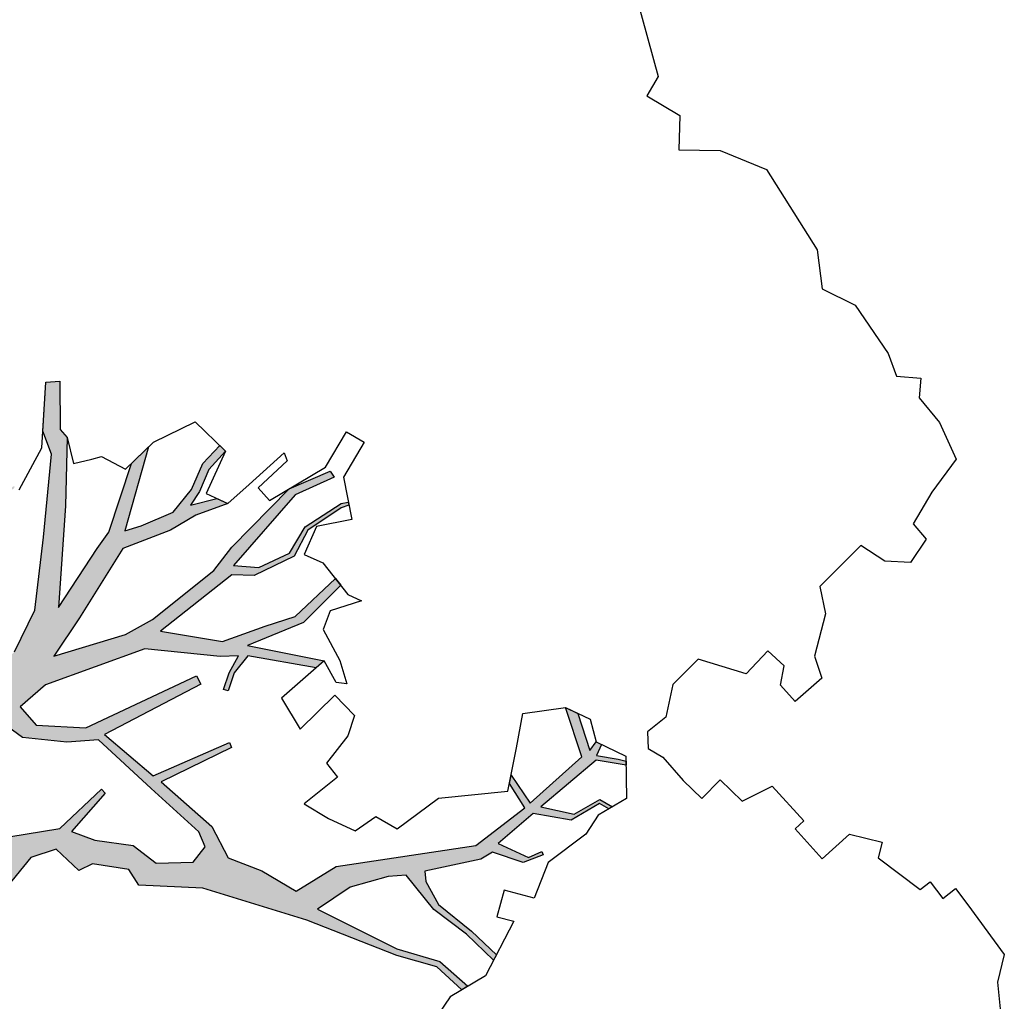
# Model space of a CAD drawing. Header units: feet. Extents: x 1377751 to 1381179, y 448542 to 452320.
# Tile 70 of 205: x 1377892.53 to 1377900.2, y 449423.95 to 449431.6. Entities that reach past the tile are written whole.
import ezdxf

# ---------------------------------------------------------------- set-up
doc = ezdxf.new("R2010")
doc.units = ezdxf.units.FT
doc.header["$MEASUREMENT"] = 0
doc.layers.add('MA- HONEY LOCUST TREE', color=3, linetype='Continuous')
doc.layers.add('VG_P_Cells', color=3, linetype='Continuous')

# ---------------------------------------------------------------- blocks, each defined once
blk = doc.blocks.new('HONEY LOCUST')
at = {"layer": 'MA- HONEY LOCUST TREE'}
h = blk.add_hatch(color=256, dxfattribs=at)
h.dxf.hatch_style = 1
edge = h.paths.add_edge_path()
edge.add_line((0.8085, 3.5453), (0.7696, 4.0607))
edge.add_line((0.7696, 4.0607), (0.6314, 4.6104))
edge.add_line((0.6314, 4.6104), (0.5026, 4.8031))
edge.add_line((0.5026, 4.8031), (0.2109, 4.9619))
edge.add_line((0.2109, 4.9619), (0.2039, 5.5273))
edge.add_line((0.2039, 5.5273), (0.2179, 5.5271))
edge.add_line((0.2179, 5.5271), (0.2493, 5.0074))
edge.add_line((0.2493, 5.0074), (0.5322, 4.855))
edge.add_line((0.5322, 4.855), (0.6364, 4.8914))
edge.add_line((0.6364, 4.8914), (0.5057, 5.4099))
edge.add_line((0.5057, 5.4099), (0.363, 5.5779))
edge.add_line((0.363, 5.5779), (0.2763, 5.5973))
edge.add_line((0.2763, 5.5973), (0.2805, 5.616))
edge.add_line((0.2805, 5.616), (0.3841, 5.5929))
edge.add_line((0.3841, 5.5929), (0.5169, 5.4469))
edge.add_line((0.5169, 5.4469), (0.5318, 5.5169))
edge.add_line((0.5318, 5.5169), (0.543, 5.5048))
edge.add_line((0.543, 5.5048), (0.5359, 5.4359))
edge.add_line((0.5359, 5.4359), (0.6832, 4.9115))
edge.add_line((0.6832, 4.9115), (0.7496, 4.6061))
edge.add_line((0.7496, 4.6061), (0.8749, 4.1504))
edge.add_line((0.8749, 4.1504), (0.9442, 3.8979))
edge.add_line((0.9442, 3.8979), (0.9636, 3.6505))
edge.add_line((0.9636, 3.6505), (1.2074, 3.7311))
edge.add_line((1.2074, 3.7311), (1.4297, 4.1168))
edge.add_line((1.4297, 4.1168), (1.4472, 4.6018))
edge.add_line((1.4472, 4.6018), (1.3296, 4.9445))
edge.add_line((1.3296, 4.9445), (0.9753, 5.393))
edge.add_line((0.9753, 5.393), (0.5625, 5.8956))
edge.add_line((0.5625, 5.8956), (0.3875, 5.9754))
edge.add_line((0.3875, 5.9754), (0.1346, 6.2614))
edge.add_line((0.1346, 6.2614), (0.2048, 6.3444))
edge.add_line((0.2048, 6.3444), (0.4732, 6.0805))
edge.add_line((0.4732, 6.0805), (0.5552, 6.0741))
edge.add_line((0.5552, 6.0741), (0.9249, 5.6888))
edge.add_line((0.9249, 5.6888), (1.4439, 5.0896))
edge.add_line((1.4439, 5.0896), (1.3326, 5.6272))
edge.add_line((1.3326, 5.6272), (1.3091, 5.7827))
edge.add_line((1.3091, 5.7827), (1.053, 6.2853))
edge.add_line((1.053, 6.2853), (1.0565, 6.4715))
edge.add_line((1.0565, 6.4715), (1.3877, 5.8777))
edge.add_line((1.3877, 5.8777), (1.4508, 5.9963))
edge.add_line((1.4508, 5.9963), (1.5535, 6.247))
edge.add_line((1.5535, 6.247), (1.5277, 6.474))
edge.add_line((1.5277, 6.474), (1.4478, 6.6782))
edge.add_line((1.4478, 6.6782), (1.4437, 6.8717))
edge.add_line((1.4437, 6.8717), (1.5044, 6.873))
edge.add_line((1.5044, 6.873), (1.5135, 6.679))
edge.add_line((1.5135, 6.679), (1.5833, 6.507))
edge.add_line((1.5833, 6.507), (1.6093, 6.3807))
edge.add_line((1.6093, 6.3807), (1.7184, 6.5637))
edge.add_line((1.7184, 6.5637), (1.8068, 6.5962))
edge.add_line((1.8068, 6.5962), (1.6934, 6.355))
edge.add_line((1.6934, 6.355), (1.6367, 6.1322))
edge.add_line((1.6367, 6.1322), (1.4739, 5.7701))
edge.add_line((1.4739, 5.7701), (1.6179, 5.1482))
edge.add_line((1.6179, 5.1482), (1.6881, 4.7956))
edge.add_line((1.6881, 4.7956), (1.9635, 5.309))
edge.add_line((1.9635, 5.309), (2.0308, 5.5411))
edge.add_line((2.0308, 5.5411), (2.0985, 6.1495))
edge.add_line((2.0985, 6.1495), (2.0689, 6.3766))
edge.add_line((2.0689, 6.3766), (2.0637, 7.0154))
edge.add_line((2.0637, 7.0154), (2.1918, 7.3378))
edge.add_line((2.1918, 7.3378), (2.2456, 7.3271))
edge.add_line((2.2456, 7.3271), (2.129, 7.0139))
edge.add_line((2.129, 7.0139), (2.1781, 6.2853))
edge.add_line((2.1781, 6.2853), (2.3304, 6.414))
edge.add_line((2.3304, 6.414), (2.4193, 6.6616))
edge.add_line((2.4193, 6.6616), (2.3606, 6.8935))
edge.add_line((2.3606, 6.8935), (2.4298, 7.2204))
edge.add_line((2.4298, 7.2204), (2.4615, 7.2677))
edge.add_line((2.4615, 7.2677), (2.482, 7.254))
edge.add_line((2.482, 7.254), (2.4543, 7.1979))
edge.add_line((2.4543, 7.1979), (2.3935, 6.8886))
edge.add_line((2.3935, 6.8886), (2.4609, 6.6708))
edge.add_line((2.4609, 6.6708), (2.3467, 6.3442))
edge.add_line((2.3467, 6.3442), (2.2218, 6.2252))
edge.add_line((2.2218, 6.2252), (2.1381, 5.5209))
edge.add_line((2.1381, 5.5209), (2.5367, 5.8053))
edge.add_line((2.5367, 5.8053), (2.6881, 6.1258))
edge.add_line((2.6881, 6.1258), (2.798, 6.3446))
edge.add_line((2.798, 6.3446), (2.8126, 6.7748))
edge.add_line((2.8126, 6.7748), (2.8785, 6.7671))
edge.add_line((2.8785, 6.7671), (2.8784, 6.357))
edge.add_line((2.8784, 6.357), (2.6959, 5.9226))
edge.add_line((2.6959, 5.9226), (3.204, 6.2589))
edge.add_line((3.204, 6.2589), (3.1984, 6.178))
edge.add_line((3.1984, 6.178), (2.7553, 5.8679))
edge.add_line((2.7553, 5.8679), (2.7754, 5.698))
edge.add_line((2.7754, 5.698), (2.8409, 5.5649))
edge.add_line((2.8409, 5.5649), (2.8056, 5.5476))
edge.add_line((2.8056, 5.5476), (2.7453, 5.6703))
edge.add_line((2.7453, 5.6703), (2.7038, 5.8157))
edge.add_line((2.7038, 5.8157), (2.6062, 5.7104))
edge.add_line((2.6062, 5.7104), (2.1492, 5.3384))
edge.add_line((2.1492, 5.3384), (1.8011, 4.5914))
edge.add_line((1.8011, 4.5914), (1.7825, 4.3309))
edge.add_line((1.7825, 4.3309), (1.97, 4.3175))
edge.add_line((1.97, 4.3175), (2.2591, 4.577))
edge.add_line((2.2591, 4.577), (2.583, 5.4732))
edge.add_line((2.583, 5.4732), (2.6518, 5.4526))
edge.add_line((2.6518, 5.4526), (2.3995, 4.6429))
edge.add_line((2.3995, 4.6429), (2.8957, 4.6835))
edge.add_line((2.8957, 4.6835), (3.1315, 5.2878))
edge.add_line((3.1315, 5.2878), (3.1715, 5.2718))
edge.add_line((3.1715, 5.2718), (2.9717, 4.6937))
edge.add_line((2.9717, 4.6937), (3.4963, 4.7274))
edge.add_line((3.4963, 4.7274), (3.7593, 4.6446))
edge.add_line((3.7593, 4.6446), (4.0184, 4.7596))
edge.add_line((4.0184, 4.7596), (4.3182, 4.8375))
edge.add_line((4.3182, 4.8375), (4.4039, 5.1931))
edge.add_line((4.4039, 5.1931), (5.0569, 6.0782))
edge.add_line((5.0569, 6.0782), (5.1205, 6.5562))
edge.add_line((5.1205, 6.5562), (4.9008, 6.6049))
edge.add_line((4.9008, 6.6049), (4.8641, 6.6592))
edge.add_line((4.8641, 6.6592), (5.1239, 6.611))
edge.add_line((5.1239, 6.611), (5.1524, 7.15))
edge.add_line((5.1524, 7.15), (4.7917, 7.3334))
edge.add_line((4.7917, 7.3334), (4.8919, 7.3692))
edge.add_line((4.8919, 7.3692), (5.1632, 7.2296))
edge.add_line((5.1632, 7.2296), (5.1494, 7.312))
edge.add_line((5.1494, 7.312), (5.1942, 7.3278))
edge.add_line((5.1942, 7.3278), (5.2254, 7.2394))
edge.add_line((5.2254, 7.2394), (5.367, 7.3381))
edge.add_line((5.367, 7.3381), (5.4212, 7.3701))
edge.add_line((5.4212, 7.3701), (5.443, 7.349))
edge.add_line((5.443, 7.349), (5.2498, 7.2118))
edge.add_line((5.2498, 7.2118), (5.2027, 6.6485))
edge.add_line((5.2027, 6.6485), (5.4263, 6.7917))
edge.add_line((5.4263, 6.7917), (5.4871, 7.0135))
edge.add_line((5.4871, 7.0135), (5.5965, 7.044))
edge.add_line((5.5965, 7.044), (5.5886, 7.0132))
edge.add_line((5.5886, 7.0132), (5.5072, 6.9929))
edge.add_line((5.5072, 6.9929), (5.4432, 6.7446))
edge.add_line((5.4432, 6.7446), (5.1962, 6.5702))
edge.add_line((5.1962, 6.5702), (5.17, 6.2133))
edge.add_line((5.17, 6.2133), (5.4133, 6.3014))
edge.add_line((5.4133, 6.3014), (5.4555, 6.4092))
edge.add_line((5.4555, 6.4092), (5.4791, 6.3988))
edge.add_line((5.4791, 6.3988), (5.4119, 6.2467))
edge.add_line((5.4119, 6.2467), (5.1856, 6.1324))
edge.add_line((5.1856, 6.1324), (5.1604, 6.0317))
edge.add_line((5.1604, 6.0317), (4.919, 5.656))
edge.add_line((4.919, 5.656), (4.9807, 5.6031))
edge.add_line((4.9807, 5.6031), (5.1776, 5.5474))
edge.add_line((5.1776, 5.5474), (5.5064, 5.582))
edge.add_line((5.5064, 5.582), (5.7723, 5.5897))
edge.add_line((5.7723, 5.5897), (5.7869, 5.5433))
edge.add_line((5.7869, 5.5433), (5.4952, 5.5384))
edge.add_line((5.4952, 5.5384), (5.1798, 5.4943))
edge.add_line((5.1798, 5.4943), (4.836, 5.5303))
edge.add_line((4.836, 5.5303), (4.7435, 5.4244))
edge.add_line((4.7435, 5.4244), (4.5935, 5.1561))
edge.add_line((4.5935, 5.1561), (4.536, 4.8558))
edge.add_line((4.536, 4.8558), (5.191, 5.0739))
edge.add_line((5.191, 5.0739), (5.4968, 5.2409))
edge.add_line((5.4968, 5.2409), (5.7884, 5.2574))
edge.add_line((5.7884, 5.2574), (5.7753, 5.2062))
edge.add_line((5.7753, 5.2062), (5.5105, 5.1945))
edge.add_line((5.5105, 5.1945), (5.2289, 5.0361))
edge.add_line((5.2289, 5.0361), (4.5377, 4.7353))
edge.add_line((4.5377, 4.7353), (3.7881, 4.3389))
edge.add_line((3.7881, 4.3389), (3.4185, 4.0035))
edge.add_line((3.4185, 4.0035), (3.2773, 4.0328))
edge.add_line((3.2773, 4.0328), (3.0468, 3.8646))
edge.add_line((3.0468, 3.8646), (3.0069, 3.754))
edge.add_line((3.0069, 3.754), (2.7632, 3.7451))
edge.add_line((2.7632, 3.7451), (2.6701, 3.5592))
edge.add_line((2.6701, 3.5592), (2.7048, 3.2371))
edge.add_line((2.7048, 3.2371), (2.6373, 2.3707))
edge.add_line((2.6373, 2.3707), (2.7195, 2.0795))
edge.add_line((2.7195, 2.0795), (2.9029, 2.0751))
edge.add_line((2.9029, 2.0751), (3.0738, 2.281))
edge.add_line((3.0738, 2.281), (3.1241, 2.2151))
edge.add_line((3.1241, 2.2151), (2.9834, 2.017))
edge.add_line((2.9834, 2.017), (3.3042, 1.9794))
edge.add_line((3.3042, 1.9794), (3.5825, 2.0438))
edge.add_line((3.5825, 2.0438), (3.8228, 1.865))
edge.add_line((3.8228, 1.865), (3.055, 1.8382))
edge.add_line((3.055, 1.8382), (2.7955, 1.7668))
edge.add_line((2.7955, 1.7668), (2.6576, 1.5135))
edge.add_line((2.6576, 1.5135), (2.4972, 1.6694))
edge.add_line((2.4972, 1.6694), (2.2725, 1.6124))
edge.add_line((2.2725, 1.6124), (2.2308, 1.7768))
edge.add_line((2.2308, 1.7768), (2.3878, 2.217))
edge.add_line((2.3878, 2.217), (2.4653, 2.5425))
edge.add_line((2.4653, 2.5425), (2.4337, 3.2512))
edge.add_line((2.4337, 3.2512), (2.1421, 3.015))
edge.add_line((2.1421, 3.015), (2.0118, 3.0302))
edge.add_line((2.0118, 3.0302), (2.0257, 3.149))
edge.add_line((2.0257, 3.149), (1.9661, 3.1859))
edge.add_line((1.9661, 3.1859), (2.4347, 3.5524))
edge.add_line((2.4347, 3.5524), (2.6709, 3.8792))
edge.add_line((2.6709, 3.8792), (2.6844, 4.3261))
edge.add_line((2.6844, 4.3261), (2.7264, 4.3248))
edge.add_line((2.7264, 4.3248), (2.7523, 3.9279))
edge.add_line((2.7523, 3.9279), (2.9276, 4.0069))
edge.add_line((2.9276, 4.0069), (3.1679, 4.1905))
edge.add_line((3.1679, 4.1905), (3.3913, 4.2188))
edge.add_line((3.3913, 4.2188), (3.5904, 4.429))
edge.add_line((3.5904, 4.429), (3.5719, 4.5799))
edge.add_line((3.5719, 4.5799), (3.4551, 4.6254))
edge.add_line((3.4551, 4.6254), (2.9537, 4.6026))
edge.add_line((2.9537, 4.6026), (2.3954, 4.5807))
edge.add_line((2.3954, 4.5807), (2.2353, 4.3934))
edge.add_line((2.2353, 4.3934), (1.9636, 4.1745))
edge.add_line((1.9636, 4.1745), (1.7049, 4.1343))
edge.add_line((1.7049, 4.1343), (1.6977, 3.9594))
edge.add_line((1.6977, 3.9594), (1.694, 3.8687))
edge.add_line((1.694, 3.8687), (1.6409, 3.739))
edge.add_line((1.6409, 3.739), (1.6756, 3.6062))
edge.add_line((1.6756, 3.6062), (1.8707, 3.2449))
edge.add_line((1.8707, 3.2449), (1.7156, 3.3409))
edge.add_line((1.7156, 3.3409), (1.4402, 3.2756))
edge.add_line((1.4402, 3.2756), (1.351, 3.3548))
edge.add_line((1.351, 3.3548), (1.2916, 3.4934))
edge.add_line((1.2916, 3.4934), (1.0389, 3.4587))
edge.add_line((1.0389, 3.4587), (0.8085, 3.5453))
for p, q in [((1.1628, 11.6985, 17.4963), (1.8247, 11.3207, 17.4963)), ((2.5746, 11.2542, 17.4963), (2.9342, 11.4042, 17.4963)), ((2.9342, 11.4042, 17.4963), (3.656, 11.2407, 17.4963)), ((1.8247, 11.3207, 17.4963), (1.8685, 11.1507, 17.4963)), ((1.8685, 11.1507, 17.4963), (2.1581, 11.2254, 17.4963)), ((2.1581, 11.2254, 17.4963), (2.3421, 11.0324, 17.4963)), ((2.3421, 11.0324, 17.4963), (2.5746, 11.2542, 17.4963)), ((3.656, 11.2407, 17.4963), (3.8988, 11.0557, 17.4963)), ((3.8988, 11.0557, 17.4963), (4.1704, 11.1461, 17.4963)), ((4.1704, 11.1461, 17.4963), (4.6175, 11.0623, 17.4963)), ((4.6175, 11.0623, 17.4963), (4.7888, 10.9824, 17.4963)), ((4.7888, 10.9824, 17.4963), (4.9334, 11.1054, 17.4963)), ((4.9334, 11.1054, 17.4963), (5.0332, 10.9882, 17.4963)), ((5.0332, 10.9882, 17.4963), (5.2816, 10.9663, 17.4963)), ((5.2816, 10.9663, 17.4963), (5.5761, 10.854, 17.4963)), ((5.5761, 10.854, 17.4963), (5.6243, 10.5383, 17.4963)), ((5.6243, 10.5383, 17.4963), (5.6948, 10.2616, 17.4963)), ((5.6948, 10.2616, 17.4963), (5.8524, 10.2482, 17.4963)), ((5.8524, 10.2482, 17.4963), (5.8926, 10.0338, 17.4963)), ((5.8926, 10.0338, 17.4963), (5.7431, 9.8991, 17.4963)), ((5.7431, 9.8991, 17.4963), (5.5243, 9.8533, 17.4963)), ((5.5243, 9.8533, 17.4963), (5.5243, 9.4013, 17.4963)), ((5.5243, 9.4013, 17.4963), (5.7074, 9.283, 17.4963)), ((5.7074, 9.283, 17.4963), (5.8798, 8.9871, 17.4963)), ((5.8798, 8.9871, 17.4963), (6.0414, 8.9064, 17.4963)), ((6.0414, 8.9064, 17.4963), (6.0252, 8.632, 17.4963)), ((5.7667, 8.7665, 17.4963), (5.5943, 8.7611, 17.4963)), ((5.5943, 8.7611, 17.4963), (5.602, 8.5147, 17.4963)), ((5.8525, 8.6422, 17.4963), (5.7667, 8.7665, 17.4963)), ((6.0252, 8.632, 17.4963), (5.8525, 8.6422, 17.4963)), ((5.602, 8.5147, 17.4963), (5.255, 8.3307, 17.4963)), ((7.9214, 8.36, 17.4963), (7.9387, 8.4846, 17.4963)), ((7.9387, 8.4846, 17.4963), (8.0948, 8.4629, 17.4963)), ((8.0948, 8.4629, 17.4963), (8.5698, 8.3909, 17.4963)), ((7.7487, 8.283, 17.4963), (7.7625, 8.3821, 17.4963)), ((7.7625, 8.3821, 17.4963), (7.9214, 8.36, 17.4963)), ((8.5698, 8.3909, 17.4963), (8.6851, 8.199, 17.4963)), ((5.255, 8.3307, 17.4963), (5.255, 8.0509, 17.4963)), ((7.0533, 8.1992, 17.4963), (7.2781, 8.3352, 17.4963)), ((7.2781, 8.3352, 17.4963), (7.3425, 8.2289, 17.4963)), ((7.3425, 8.2289, 17.4963), (7.7487, 8.283, 17.4963)), ((7.0398, 7.9146, 17.4963), (7.0533, 8.1992, 17.4963)), ((8.6851, 8.199, 17.4963), (8.8662, 8.051, 17.4963)), ((5.255, 8.0509, 17.4963), (5.3964, 7.8324, 17.4963)), ((6.2822, 7.79, 17.4963), (6.363, 8.0393, 17.4963)), ((6.363, 8.0393, 17.4963), (6.7291, 8.0219, 17.4963)), ((6.7291, 8.0219, 17.4963), (6.7247, 7.9296, 17.4963)), ((6.7247, 7.9296, 17.4963), (7.0398, 7.9146, 17.4963)), ((5.3964, 7.8324, 17.4963), (5.3778, 7.651, 17.4963)), ((6.0409, 7.7864, 17.4963), (6.2822, 7.79, 17.4963)), ((6.0439, 7.583, 17.4963), (6.0409, 7.7864, 17.4963)), ((2.0649, 7.6456, 17.4963), (2.2198, 7.6846, 17.4963)), ((2.2198, 7.6846, 17.4963), (2.2971, 7.378, 17.4963)), ((2.1436, 7.3334, 17.4963), (2.0649, 7.6456, 17.4963)), ((5.3778, 7.651, 17.4963), (5.4725, 7.5631, 17.4963)), ((5.4725, 7.5631, 17.4963), (5.6012, 7.5969, 17.4963)), ((5.6012, 7.5969, 17.4963), (5.8415, 7.58, 17.4963)), ((5.8415, 7.58, 17.4963), (6.0439, 7.583, 17.4963)), ((2.2971, 7.378, 17.4963), (2.5765, 7.1905, 17.4963)), ((4.7917, 7.3334, 17.4963), (4.992, 7.4049, 17.4963)), ((4.7917, 7.3334, 17.4963), (4.8919, 7.3692, 17.4963)), ((4.8919, 7.3692, 17.4963), (5.1632, 7.2296, 17.4963)), ((4.992, 7.4049, 17.4963), (5.1494, 7.312, 17.4963)), ((5.1494, 7.312, 17.4963), (5.3926, 7.3977, 17.4963)), ((5.367, 7.3381, 17.4963), (5.4212, 7.3701, 17.4963)), ((5.3926, 7.3977, 17.4963), (5.6287, 7.1691, 17.4963)), ((5.4212, 7.3701, 17.4963), (5.443, 7.349, 17.4963)), ((2.0202, 6.8426, 17.4963), (2.1436, 7.3334, 17.4963)), ((2.0637, 7.0154, 17.4963), (2.1918, 7.3378, 17.4963)), ((2.2456, 7.3271, 17.4963), (2.129, 7.0139, 17.4963)), ((2.1918, 7.3378, 17.4963), (2.2456, 7.3271, 17.4963)), ((4.5894, 7.0656, 17.4963), (4.7917, 7.3334, 17.4963)), ((5.1524, 7.15, 17.4963), (4.7917, 7.3334, 17.4963)), ((5.1494, 7.312, 17.4963), (5.1942, 7.3278, 17.4963)), ((5.1632, 7.2296, 17.4963), (5.1494, 7.312, 17.4963)), ((5.1942, 7.3278, 17.4963), (5.2254, 7.2394, 17.4963)), ((5.2254, 7.2394, 17.4963), (5.367, 7.3381, 17.4963)), ((5.443, 7.349, 17.4963), (5.2498, 7.2118, 17.4963)), ((2.3606, 6.8935, 17.4963), (2.4298, 7.2204, 17.4963)), ((2.4298, 7.2204, 17.4963), (2.4615, 7.2677, 17.4963)), ((2.482, 7.254, 17.4963), (2.4543, 7.1979, 17.4963)), ((2.4615, 7.2677, 17.4963), (2.482, 7.254, 17.4963)), ((1.8186, 6.8172, 17.4963), (1.8382, 7.1854, 17.4963)), ((1.8382, 7.1854, 17.4963), (1.8992, 7.1583, 17.4963)), ((1.8992, 7.1583, 17.4963), (1.8861, 6.8483, 17.4963)), ((2.4543, 7.1979, 17.4963), (2.3935, 6.8886, 17.4963)), ((2.5765, 7.1905, 17.4963), (2.4208, 6.9584, 17.4963)), ((5.1239, 6.611, 17.4963), (5.1524, 7.15, 17.4963)), ((5.2498, 7.2118, 17.4963), (5.2027, 6.6485, 17.4963)), ((5.6287, 7.1691, 17.4963), (5.5643, 6.919, 17.4963)), ((4.7416, 6.8404, 17.4963), (4.5894, 7.0656, 17.4963)), ((2.0689, 6.3766, 17.4963), (2.0637, 7.0154, 17.4963)), ((2.129, 7.0139, 17.4963), (2.1781, 6.2853, 17.4963)), ((5.4263, 6.7917, 17.4963), (5.4871, 7.0135, 17.4963)), ((5.5072, 6.9929, 17.4963), (5.4432, 6.7446, 17.4963)), ((5.4871, 7.0135, 17.4963), (5.5965, 7.044, 17.4963)), ((5.5886, 7.0132, 17.4963), (5.5072, 6.9929, 17.4963)), ((5.5965, 7.044, 17.4963), (5.5886, 7.0132, 17.4963)), ((2.4208, 6.9584, 17.4963), (2.5065, 6.7355, 17.4963)), ((5.5643, 6.919, 17.4963), (5.6001, 6.7475, 17.4963)), ((1.0575, 6.5242, 17.4963), (1.1762, 6.866, 17.4963)), ((1.1762, 6.866, 17.4963), (1.5044, 6.873, 17.4963)), ((1.4437, 6.8717, 17.4963), (1.5044, 6.873, 17.4963)), ((1.4478, 6.6782, 17.4963), (1.4437, 6.8717, 17.4963)), ((1.5044, 6.873, 17.4963), (1.63, 6.5312, 17.4963)), ((1.5044, 6.873, 17.4963), (1.5135, 6.679, 17.4963)), ((1.8861, 6.8483, 17.4963), (2.0202, 6.8426, 17.4963)), ((2.4193, 6.6616, 17.4963), (2.3606, 6.8935, 17.4963)), ((2.3935, 6.8886, 17.4963), (2.4609, 6.6708, 17.4963)), ((4.9348, 6.5545, 17.4963), (4.7416, 6.8404, 17.4963)), ((1.8068, 6.5962, 17.4963), (1.8186, 6.8172, 17.4963)), ((2.5065, 6.7355, 17.4963), (2.6562, 6.7931, 17.4963)), ((2.6562, 6.7931, 17.4963), (2.969, 6.7565, 17.4963)), ((2.798, 6.3446, 17.4963), (2.8126, 6.7748, 17.4963)), ((2.8126, 6.7748, 17.4963), (2.8785, 6.7671, 17.4963)), ((2.8785, 6.7671, 17.4963), (2.8784, 6.357, 17.4963)), ((3.0788, 6.7964, 17.4963), (2.9604, 6.5685, 17.4963)), ((2.969, 6.7565, 17.4963), (3.0788, 6.7964, 17.4963)), ((5.2027, 6.6485, 17.4963), (5.4263, 6.7917, 17.4963)), ((1.5277, 6.474, 17.4963), (1.4478, 6.6782, 17.4963)), ((1.5135, 6.679, 17.4963), (1.5833, 6.507, 17.4963)), ((5.4432, 6.7446, 17.4963), (5.1962, 6.5702, 17.4963)), ((5.6001, 6.7475, 17.4963), (5.55, 6.383, 17.4963)), ((2.3304, 6.414, 17.4963), (2.4193, 6.6616, 17.4963)), ((2.4609, 6.6708, 17.4963), (2.3467, 6.3442, 17.4963)), ((4.9008, 6.6049, 17.4963), (4.8641, 6.6592, 17.4963)), ((4.8641, 6.6592, 17.4963), (5.1239, 6.611, 17.4963)), ((5.1205, 6.5562, 17.4963), (4.9008, 6.6049, 17.4963)), ((1.0518, 6.222, 17.4963), (1.0575, 6.5242, 17.4963)), ((1.6093, 6.3807, 17.4963), (1.7184, 6.5637, 17.4963)), ((1.63, 6.5312, 17.4963), (1.8068, 6.5962, 17.4963)), ((1.8068, 6.5962, 17.4963), (1.6934, 6.355, 17.4963)), ((1.7184, 6.5637, 17.4963), (1.8068, 6.5962, 17.4963)), ((2.9604, 6.5685, 17.4963), (3.0262, 6.4282, 17.4963)), ((4.5914, 6.1329, 17.4963), (4.9348, 6.5545, 17.4963)), ((5.0569, 6.0782, 17.4963), (5.1205, 6.5562, 17.4963)), ((5.1962, 6.5702, 17.4963), (5.17, 6.2133, 17.4963)), ((1.053, 6.2853, 17.4963), (1.0565, 6.4715, 17.4963)), ((1.0565, 6.4715, 17.4963), (1.3877, 5.8777, 17.4963)), ((1.5535, 6.247, 17.4963), (1.5277, 6.474, 17.4963)), ((1.5833, 6.507, 17.4963), (1.6093, 6.3807, 17.4963)), ((2.0985, 6.1495, 17.4963), (2.0689, 6.3766, 17.4963)), ((2.1781, 6.2853, 17.4963), (2.3304, 6.414, 17.4963)), ((3.0262, 6.4282, 17.4963), (3.288, 6.348, 17.4963)), ((5.4791, 6.3988, 17.4963), (5.4119, 6.2467, 17.4963)), ((5.4133, 6.3014, 17.4963), (5.4555, 6.4092, 17.4963)), ((5.4555, 6.4092, 17.4963), (5.4791, 6.3988, 17.4963)), ((5.55, 6.383, 17.4963), (5.6695, 6.1098, 17.4963)), ((0.1346, 6.2614, 17.4963), (0.2048, 6.3444, 17.4963)), ((0.1346, 6.2614, 17.4963), (0.2048, 6.3444, 17.4963)), ((0.2048, 6.3444, 17.4963), (0.4732, 6.0805, 17.4963)), ((0.2048, 6.3444, 17.4963), (0.4732, 6.0805, 17.4963)), ((1.6934, 6.355, 17.4963), (1.6367, 6.1322, 17.4963)), ((2.3467, 6.3442, 17.4963), (2.2218, 6.2252, 17.4963)), ((2.6881, 6.1258, 17.4963), (2.798, 6.3446, 17.4963)), ((2.8784, 6.357, 17.4963), (2.6959, 5.9226, 17.4963)), ((3.288, 6.348, 17.4963), (3.4554, 6.2589, 17.4963)), ((5.17, 6.2133, 17.4963), (5.4133, 6.3014, 17.4963)), ((0.4742, 5.8773, 17.4963), (0.1346, 6.2614, 17.4963)), ((0.3875, 5.9754, 17.4963), (0.1346, 6.2614, 17.4963)), ((0.8514, 6.1585, 17.4963), (1.0518, 6.222, 17.4963)), ((1.3091, 5.7827, 17.4963), (1.053, 6.2853, 17.4963)), ((1.4508, 5.9963, 17.4963), (1.5535, 6.247, 17.4963)), ((2.2218, 6.2252, 17.4963), (2.1381, 5.5209, 17.4963)), ((2.6959, 5.9226, 17.4963), (3.204, 6.2589, 17.4963)), ((3.204, 6.2589, 17.4963), (3.1736, 5.82, 17.4963)), ((3.204, 6.2589, 17.4963), (3.1984, 6.178, 17.4963)), ((3.3891, 6.2064, 17.4963), (3.204, 6.2589, 17.4963)), ((3.4554, 6.2589, 17.4963), (3.3891, 6.2064, 17.4963)), ((5.4119, 6.2467, 17.4963), (5.1856, 6.1324, 17.4963)), ((0.8104, 6.0911, 17.4963), (0.8514, 6.1585, 17.4963)), ((2.0308, 5.5411, 17.4963), (2.0985, 6.1495, 17.4963)), ((3.1984, 6.178, 17.4963), (2.7553, 5.8679, 17.4963)), ((0.4732, 6.0805, 17.4963), (0.5552, 6.0741, 17.4963)), ((0.4732, 6.0805, 17.4963), (0.5552, 6.0741, 17.4963)), ((0.5552, 6.0741, 17.4963), (0.7338, 5.9653, 17.4963)), ((0.5552, 6.0741, 17.4963), (0.9249, 5.6888, 17.4963)), ((0.7338, 5.9653, 17.4963), (0.8104, 6.0911, 17.4963)), ((1.6367, 6.1322, 17.4963), (1.4739, 5.7701, 17.4963)), ((2.5367, 5.8053, 17.4963), (2.6881, 6.1258, 17.4963)), ((3.4471, 5.751, 17.4963), (3.4527, 6.1291, 17.4963)), ((3.4527, 6.1291, 17.4963), (3.6706, 6.1259, 17.4963)), ((3.6706, 6.1259, 17.4963), (3.7483, 5.9773, 17.4963)), ((4.4039, 5.1931, 17.4963), (5.0569, 6.0782, 17.4963)), ((4.533, 5.7364, 17.4963), (4.5914, 6.1329, 17.4963)), ((5.1856, 6.1324, 17.4963), (5.1604, 6.0317, 17.4963)), ((5.6695, 6.1098, 17.4963), (5.4592, 5.9895, 17.4963)), ((1.3877, 5.8777, 17.4963), (1.4508, 5.9963, 17.4963)), ((5.1604, 6.0317, 17.4963), (4.919, 5.656, 17.4963)), ((5.4592, 5.9895, 17.4963), (5.5664, 5.8022, 17.4963)), ((0.5625, 5.8956, 17.4963), (0.3875, 5.9754, 17.4963)), ((3.7483, 5.9773, 17.4963), (3.7813, 5.7085, 17.4963)), ((0.5811, 5.5207, 17.4963), (0.4742, 5.8773, 17.4963)), ((0.9753, 5.393, 17.4963), (0.5625, 5.8956, 17.4963)), ((2.7553, 5.8679, 17.4963), (2.7754, 5.698, 17.4963)), ((5.5664, 5.8022, 17.4963), (5.6841, 5.8695, 17.4963)), ((5.6841, 5.8695, 17.4963), (5.8281, 5.4125, 17.4963)), ((1.3326, 5.6272, 17.4963), (1.3091, 5.7827, 17.4963)), ((1.4739, 5.7701, 17.4963), (1.6179, 5.1482, 17.4963)), ((2.1381, 5.5209, 17.4963), (2.5367, 5.8053, 17.4963)), ((2.7038, 5.8157, 17.4963), (2.6062, 5.7104, 17.4963)), ((2.7453, 5.6703, 17.4963), (2.7038, 5.8157, 17.4963)), ((3.1736, 5.82, 17.4963), (3.4471, 5.751, 17.4963)), ((0.9249, 5.6888, 17.4963), (1.4439, 5.0896, 17.4963)), ((2.6062, 5.7104, 17.4963), (2.1492, 5.3384, 17.4963)), ((2.7754, 5.698, 17.4963), (2.8409, 5.5649, 17.4963)), ((3.7813, 5.7085, 17.4963), (3.919, 5.6933, 17.4963)), ((3.919, 5.6933, 17.4963), (3.8826, 5.3615, 17.4963)), ((4.3121, 5.4944, 17.4963), (4.3477, 5.6866, 17.4963)), ((4.3477, 5.6866, 17.4963), (4.533, 5.7364, 17.4963)), ((1.4439, 5.0896, 17.4963), (1.3326, 5.6272, 17.4963)), ((2.8056, 5.5476, 17.4963), (2.7453, 5.6703, 17.4963)), ((4.919, 5.656, 17.4963), (4.9807, 5.6031, 17.4963)), ((4.9807, 5.6031, 17.4963), (5.1776, 5.5474, 17.4963)), ((1.9635, 5.309, 17.4963), (2.0308, 5.5411, 17.4963)), ((2.8409, 5.5649, 17.4963), (2.8056, 5.5476, 17.4963)), ((4.836, 5.5303, 17.4963), (4.7435, 5.4244, 17.4963)), ((5.1798, 5.4943, 17.4963), (4.836, 5.5303, 17.4963)), ((5.1776, 5.5474, 17.4963), (5.5064, 5.582, 17.4963)), ((5.4952, 5.5384, 17.4963), (5.1798, 5.4943, 17.4963)), ((5.7869, 5.5433, 17.4963), (5.4952, 5.5384, 17.4963)), ((5.5064, 5.582, 17.4963), (5.7723, 5.5897, 17.4963)), ((5.7723, 5.5897, 17.4963), (5.7869, 5.5433, 17.4963)), ((2.2591, 4.577, 17.4963), (2.583, 5.4732, 17.4963)), ((2.6518, 5.4526, 17.4963), (2.3995, 4.6429, 17.4963)), ((2.583, 5.4732, 17.4963), (2.6518, 5.4526, 17.4963)), ((4.0965, 5.4141, 17.4963), (4.3121, 5.4944, 17.4963)), ((1.3296, 4.9445, 17.4963), (0.9753, 5.393, 17.4963)), ((3.8826, 5.3615, 17.4963), (4.0965, 5.4141, 17.4963)), ((4.7435, 5.4244, 17.4963), (4.5935, 5.1561, 17.4963)), ((5.8281, 5.4125, 17.4963), (5.7487, 5.1023, 17.4963)), ((1.6881, 4.7956, 17.4963), (1.9635, 5.309, 17.4963)), ((2.1492, 5.3384, 17.4963), (1.8011, 4.5914, 17.4963)), ((2.8957, 4.6835, 17.4963), (3.1315, 5.2878, 17.4963)), ((3.1715, 5.2718, 17.4963), (2.9717, 4.6937, 17.4963)), ((3.1315, 5.2878, 17.4963), (3.1715, 5.2718, 17.4963)), ((5.191, 5.0739, 17.4963), (5.4968, 5.2409, 17.4963)), ((5.4968, 5.2409, 17.4963), (5.7884, 5.2574, 17.4963)), ((5.7884, 5.2574, 17.4963), (5.7753, 5.2062, 17.4963)), ((1.6179, 5.1482, 17.4963), (1.6881, 4.7956, 17.4963)), ((4.3182, 4.8375, 17.4963), (4.4039, 5.1931, 17.4963)), ((4.5935, 5.1561, 17.4963), (4.536, 4.8558, 17.4963)), ((5.5105, 5.1945, 17.4963), (5.2289, 5.0361, 17.4963)), ((5.7753, 5.2062, 17.4963), (5.5105, 5.1945, 17.4963)), ((4.536, 4.8558, 17.4963), (5.191, 5.0739, 17.4963)), ((5.7487, 5.1023, 17.4963), (5.7992, 4.8355, 17.4963)), ((5.2289, 5.0361, 17.4963), (4.5377, 4.7353, 17.4963)), ((1.4472, 4.6018, 17.4963), (1.3296, 4.9445, 17.4963)), ((4.0184, 4.7596, 17.4963), (4.3182, 4.8375, 17.4963)), ((3.7593, 4.6446, 17.4963), (4.0184, 4.7596, 17.4963)), ((2.3995, 4.6429, 17.4963), (2.8957, 4.6835, 17.4963)), ((2.9717, 4.6937, 17.4963), (3.4963, 4.7274, 17.4963)), ((3.4963, 4.7274, 17.4963), (3.7593, 4.6446, 17.4963)), ((4.5377, 4.7353, 17.4963), (3.7881, 4.3389, 17.4963)), ((3.4551, 4.6254, 17.4963), (2.9537, 4.6026, 17.4963)), ((3.5719, 4.5799, 17.4963), (3.4551, 4.6254, 17.4963)), ((1.8011, 4.5914, 17.4963), (1.7825, 4.3309, 17.4963)), ((1.97, 4.3175, 17.4963), (2.2591, 4.577, 17.4963)), ((2.3954, 4.5807, 17.4963), (2.2353, 4.3934, 17.4963)), ((2.9537, 4.6026, 17.4963), (2.3954, 4.5807, 17.4963)), ((3.5904, 4.429, 17.4963), (3.5719, 4.5799, 17.4963)), ((2.2353, 4.3934, 17.4963), (1.9636, 4.1745, 17.4963)), ((3.3913, 4.2188, 17.4963), (3.5904, 4.429, 17.4963)), ((1.7825, 4.3309, 17.4963), (1.97, 4.3175, 17.4963)), ((2.6709, 3.8792, 17.4963), (2.6844, 4.3261, 17.4963)), ((2.6844, 4.3261, 17.4963), (2.7264, 4.3248, 17.4963)), ((2.7264, 4.3248, 17.4963), (2.7523, 3.9279, 17.4963)), ((3.7881, 4.3389, 17.4963), (3.4185, 4.0035, 17.4963)), ((1.9636, 4.1745, 17.4963), (1.7049, 4.1343, 17.4963)), ((2.9276, 4.0069, 17.4963), (3.1679, 4.1905, 17.4963)), ((3.1679, 4.1905, 17.4963), (3.3913, 4.2188, 17.4963)), ((2.7523, 3.9279, 17.4963), (2.9276, 4.0069, 17.4963)), ((3.2773, 4.0328, 17.4963), (3.0468, 3.8646, 17.4963)), ((3.4185, 4.0035, 17.4963), (3.2773, 4.0328, 17.4963)), ((2.4347, 3.5524, 17.4963), (2.6709, 3.8792, 17.4963)), ((3.0468, 3.8646, 17.4963), (3.0069, 3.754, 17.4963)), ((2.7632, 3.7451, 17.4963), (2.6701, 3.5592, 17.4963)), ((3.0069, 3.754, 17.4963), (2.7632, 3.7451, 17.4963)), ((2.6701, 3.5592, 17.4963), (2.7048, 3.2371, 17.4963))]:
    blk.add_line(p, q, dxfattribs=at)

msp = doc.modelspace()

# ---------------------------------------------------------------- block references
at = {"layer": 'VG_P_Cells', "rotation": 315.0000000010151}
msp.add_blockref('HONEY LOCUST', (1377888.2099, 449424.4392, 43.7407), dxfattribs=at)

doc.saveas('drawing.dxf')
